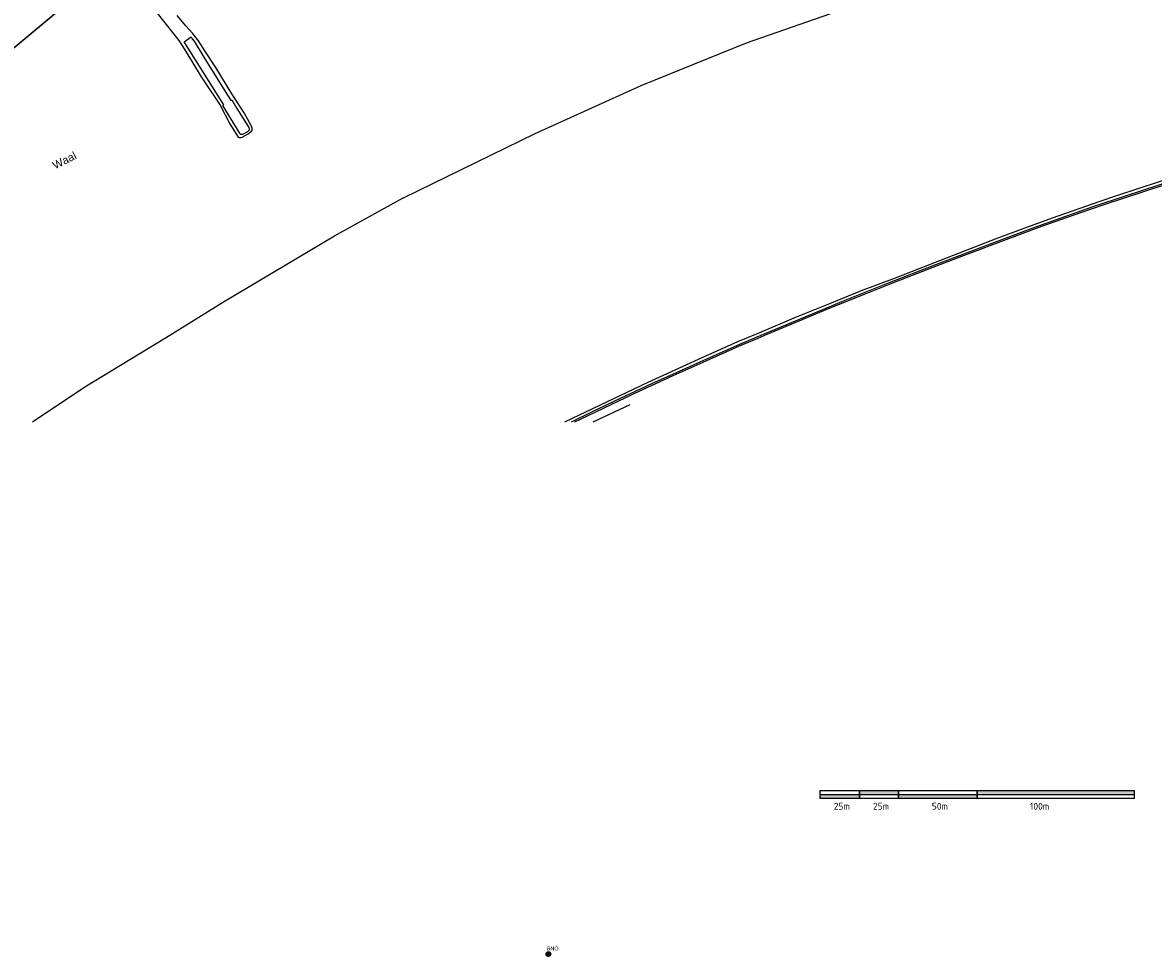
# Model space of a CAD drawing. Extents: x 158343 to 162498, y 431347 to 434500.
# Tile 4 of 248: x 159166 to 159886, y 432659 to 433254. Entities that reach past the tile are written whole.
import ezdxf

# ---------------------------------------------------------------- set-up
doc = ezdxf.new("R2010")
doc.units = 0
doc.header["$LTSCALE"] = 10
doc.header["$MEASUREMENT"] = 0
for name, color, linetype in [('000_maatvoering_1.8', 8, 'CONTINUOUS'), ('33_trappen en balustraden', 252, 'CONTINUOUS'), ('47_binneninrichting', 8, 'CONTINUOUS'), ('G04', 8, 'CONTINUOUS'), ('SONDERING-2', 7, 'CONTINUOUS')]:
    doc.layers.add(name, color=color, linetype=linetype)
doc.layers.add('MEET', color=6, linetype='CONTINUOUS', plot=False)
doc.layers.add('Z07', color=7, linetype='CONTINUOUS', lineweight=5)
doc.styles.add('3.5 s 500', font='isocpeur.ttf', dxfattribs={"height": 1750})
doc.styles.add('Style-STANDARD', font='arial.ttf')
doc.styles.add('TXT_Copier', font='arial.ttf')

msp = doc.modelspace()

# ---------------------------------------------------------------- hatches: boundary and pattern name
at = {"layer": '000_maatvoering_1.8'}
h = msp.add_hatch(color=256, dxfattribs=at)
h.dxf.hatch_style = 1
h.paths.add_polyline_path([(159698.68, 432762.45), (159673.68, 432762.45), (159673.68, 432759.95), (159698.68, 432759.95)])
h = msp.add_hatch(color=256, dxfattribs=at)
h.dxf.hatch_style = 1
h.paths.add_polyline_path([(159715.43, 432764.95), (159698.68, 432764.95), (159698.68, 432762.45), (159716.15, 432762.45)])
h.paths.add_polyline_path([(159723.68, 432764.95), (159715.43, 432764.95), (159716.15, 432762.45), (159723.68, 432762.45)])
h = msp.add_hatch(color=256, dxfattribs=at)
h.dxf.hatch_style = 1
h.paths.add_polyline_path([(159773.68, 432759.95), (159773.68, 432762.45), (159723.68, 432762.45), (159723.68, 432759.95)])
h = msp.add_hatch(color=256, dxfattribs=at)
h.dxf.hatch_style = 1
h.paths.add_polyline_path([(159853.28, 432764.95), (159773.68, 432764.95), (159773.68, 432762.45), (159854.18, 432762.45)])
h.paths.add_polyline_path([(159873.68, 432764.95), (159853.28, 432764.95), (159854.18, 432762.45), (159873.68, 432762.45)])
at = {"layer": 'SONDERING-2', "transparency": 33554687}
h = msp.add_hatch(color=256, dxfattribs=at)
h.dxf.hatch_style = 1
h.paths.add_polyline_path([(159500.67, 432659.29), (159501.95, 432661.56), (159499.37, 432661.55)])

# ---------------------------------------------------------------- linework, layer by layer
at = {"layer": '000_maatvoering_1.8'}
for p, q in [((159673.68, 432762.45), (159698.68, 432762.45)), ((159698.68, 432762.45), (159723.68, 432762.45)), ((159723.68, 432762.45), (159773.68, 432762.45)), ((159773.68, 432762.45), (159873.68, 432762.45))]:
    msp.add_line(p, q, dxfattribs=at)
for points in [[(159698.68, 432759.95), (159673.68, 432759.95), (159673.68, 432764.95), (159698.68, 432764.95)], [(159723.68, 432759.95), (159698.68, 432759.95), (159698.68, 432764.95), (159723.68, 432764.95)], [(159773.68, 432759.95), (159723.68, 432759.95), (159723.68, 432764.95), (159773.68, 432764.95)], [(159873.68, 432759.95), (159773.68, 432759.95), (159773.68, 432764.95), (159873.68, 432764.95)]]:
    msp.add_lwpolyline(points, close=True, dxfattribs=at)
at = {"layer": '33_trappen en balustraden', "flags": 128}
for points in [[(159242.33, 433272.08), (159257.15, 433253.14), (159265.21, 433243.02), (159268.99, 433237.14), (159279.46, 433219.86), (159291.55, 433201.8), (159297.66, 433189.89), (159301.6, 433183.67), (159302.91, 433181.48), (159303.64, 433181.2), (159304.32, 433181.16), (159304.96, 433181.22), (159305.55, 433181.39), (159309.47, 433183.58), (159311.56, 433185.16), (159311.86, 433185.94), (159311.88, 433186.41), (159311.86, 433187.14), (159311.7, 433187.82), (159311.47, 433188.42), (159306.79, 433197.04), (159299.04, 433209.07), (159288.8, 433225.76), (159281.86, 433236.43), (159277.69, 433242.72), (159273.92, 433247.65), (159269.7, 433252.45), (159264.13, 433258.91)], [(159309.96, 433187.21), (159309.95, 433186.84), (159309.93, 433186.41), (159309.91, 433185.87), (159309.77, 433185.67), (159309.55, 433185.25), (159309.02, 433184.91), (159306.09, 433183.27), (159305.66, 433183.19), (159305.14, 433183.16), (159304.67, 433183.22), (159304.18, 433183.54), (159293.24, 433201.6), (159293.8, 433202.01), (159268.51, 433242.22), (159273, 433245.46), (159273.29, 433244.98), (159273.78, 433244.01), (159274.9, 433242.55), (159281.13, 433232.33), (159298.35, 433204.82), (159299.02, 433205.32), (159302.07, 433199.72), (159309.9, 433187.57), (159309.96, 433187.21)], [(159633.64, 433054.15), (159647.86, 433060.21), (159674.29, 433071.25), (159688.51, 433077.04), (159714.17, 433087.36), (159745.61, 433099.57), (159784.98, 433114.47), (159808.78, 433123.41), (159827.28, 433130.03), (159847.61, 433137.18), (159868.25, 433143.96), (159888.98, 433150.89), (159911.34, 433158.33), (159949.75, 433170.46), (159973.16, 433177.6), (159994.57, 433183.95), (160000, 433185.56)], [(159515.25, 433000), (159529.11, 433006.71), (159542.97, 433013.3), (159566.54, 433024.37), (159582.18, 433031.52), (159597.23, 433038.31), (159611.43, 433044.69), (159622.48, 433049.59), (159633.64, 433054.15)], [(159529.18, 433000), (159552.72, 433011.08)]]:
    msp.add_lwpolyline(points, dxfattribs=at)
at = {"layer": '47_binneninrichting', "flags": 128}
for points in [[(159511.06, 433000), (159524.81, 433006.66), (159564.15, 433025.27), (159596.29, 433039.94), (159621.24, 433051.1), (159633.87, 433056.26), (159658.67, 433066.83), (159679.83, 433075.51), (159700.02, 433083.74), (159721.69, 433091.87), (159742.3, 433099.83), (159786.43, 433117.08), (159803.72, 433123.47), (159821.79, 433130.03), (159852.05, 433140.67), (159863.31, 433144.39), (159889.27, 433152.97), (160000, 433188.22)], [(159634.29, 433053.33), (159639.95, 433055.79), (159660.36, 433064.41), (159680.09, 433072.55), (159702.07, 433081.39), (159721.05, 433089.03), (159743.01, 433097.51), (159763.98, 433105.59), (159795.54, 433117.42), (159814.87, 433124.64), (159839.74, 433133.38), (159854.74, 433138.48), (159892.77, 433151.06), (159931.03, 433163.63), (159961.21, 433172.98), (159977.5, 433177.92), (160000, 433184.73)], [(159517.55, 433000), (159521.06, 433001.7), (159545.39, 433013.38), (159558.33, 433019.47), (159580.17, 433029.49), (159599.12, 433038.07), (159622.33, 433048.49), (159634.29, 433053.33)]]:
    msp.add_lwpolyline(points, dxfattribs=at)
at = {"layer": 'G04', "flags": 128}
for points in [[(159408.32, 433142.86), (159492.19, 433183.69), (159559.7, 433214.44), (159626.82, 433241.49), (159694.55, 433265.18), (159772.41, 433289.77), (159814.83, 433301.24), (159862.88, 433313.62)], [(159172.03, 433000), (159205.28, 433022.38), (159256.74, 433053.51), (159294.73, 433077.15), (159364.45, 433118.52), (159408.04, 433142.72), (159408.32, 433142.86)]]:
    msp.add_lwpolyline(points, dxfattribs=at)
at = {"layer": 'MEET', "const_width": 1}
msp.add_lwpolyline([(159217.96, 434088.85), (159435.98, 434020.25), (159504.62, 433836.46), (159784.94, 433953.55), (159866.41, 433734.33), (159822.4, 433519.03), (159655.9, 433512.46), (159222.15, 433324.12), (159221.05, 433289.09), (159066.14, 433159.95), (158988.58, 433123), (158887.87, 433065.24), (158810.46, 433043.05), (158594.73, 433280.89), (158643.69, 433366.24), (158736.01, 433394.89), (158840.95, 433432.1), (158907.6, 433472.41), (158902.41, 433599.51), (159112.89, 433678.64), (159214.78, 433765.28), (159227.57, 433847.1)], close=True, dxfattribs=at)
at = {"layer": 'SONDERING-2'}
msp.add_lwpolyline([(159500.67, 432659.29), (159501.95, 432661.56), (159499.37, 432661.55), (159500.67, 432659.29)], dxfattribs=at)
msp.add_circle((159500.66, 432660.79), 1.5, dxfattribs=at)

# ---------------------------------------------------------------- texts
at = {"layer": '000_maatvoering_1.8', "char_height": 4.375, "attachment_point": 1, "style": '3.5 s 500'}
for s, insert in [('25m', (159682.37, 432757.19)), ('25m', (159707.37, 432757.19)), ('50m', (159744.87, 432757.19)), ('100m', (159807.37, 432757.19))]:
    msp.add_mtext_dynamic_manual_height_columns(s, width=22.4286, gutter_width=5, heights=[0], dxfattribs=dict(at, insert=insert))
at = {"layer": 'SONDERING-2', "style": 'TXT_Copier'}
msp.add_attdef('BNO', (159499.53, 432663.19), '', height=2.5, rotation=359.03579, dxfattribs=at)
at = {"layer": 'Z07', "style": 'Style-STANDARD'}
msp.add_text('Waal', height=5, rotation=27.07775, dxfattribs=at).set_placement((159186.4, 433160.8))

doc.saveas('drawing.dxf')
